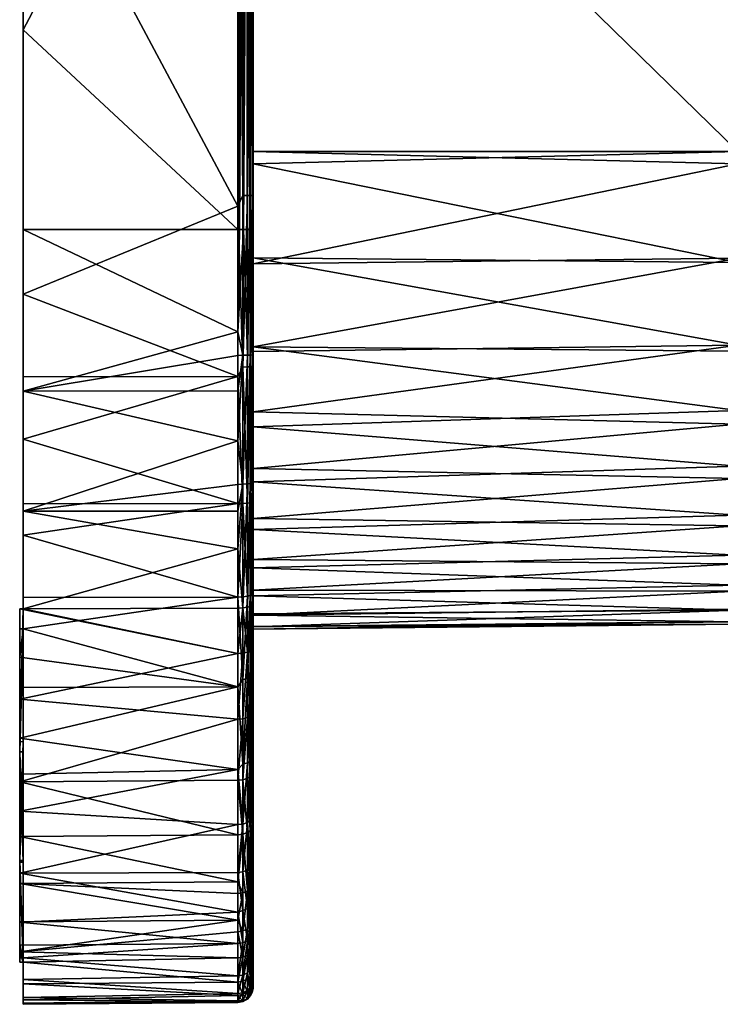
# Model space of a CAD drawing. Extents: x 61 to 261, y -145 to 35.
# Tile 4 of 129: x 61 to 84, y -35 to -3. Entities that reach past the tile are written whole.
import ezdxf

# ---------------------------------------------------------------- set-up
doc = ezdxf.new("R2010")
doc.units = 0
doc.layers.add('DEFAULT', color=7, linetype='CONTINUOUS')

msp = doc.modelspace()

# ---------------------------------------------------------------- meshes
at = {"layer": 'DEFAULT'}
mesh = msp.add_polyface(dxfattribs=at)
corners = [(61.116, -7.71, -23.358), (61.116, -23.358, -7.71), (61.116, 23.358, -7.71), (61.116, 8.013, -23.358), (61.116, 23.267, -11.37), (61.116, 11.206, -23.277), (61.116, 7.71, -23.358), (61.116, -7.714, 23.358), (61.116, 7.714, 23.358), (61.116, 11.373, 23.267), (61.116, 23.358, 8.018), (61.116, 3.614, -35.498), (61.116, 10.254, -35.486), (61.116, 15.188, -35.382), (61.116, 14.27, -22.857), (61.116, -3.749, 35.498), (61.116, 11.9, 35.479), (61.116, 14.098, 22.895), (61.116, 15.05, 35.391), (61.116, 16.535, 35.29), (61.116, 3.614, -35.498), (61.116, 10.254, -35.486), (68.114, 10.253, -35.425), (68.114, -9.495, -35.427), (68.114, 13.587, -35.386), (61.116, 15.188, -35.382), (68.114, 9.495, 35.427), (61.116, 11.9, 35.479), (61.116, -3.749, 35.498), (68.114, 15.046, 35.33), (61.116, 15.05, 35.391), (68.114, 15.184, -35.321), (68.114, 14.355, -35.36), (68.274, 10.253, -35.396), (68.274, -9.148, -35.399), (68.419, 10.253, -35.317), (68.506, 10.253, -35.229), (68.419, -9.148, -35.32), (68.274, 14.353, -35.332), (68.419, 14.35, -35.254), (68.419, 18.542, -34.894), (68.506, 18.529, -34.807), (68.506, 14.347, -35.166), (68.274, 14.734, 35.316), (68.114, -10.253, 35.425), (68.274, 9.148, 35.399), (68.419, 9.148, 35.32), (68.506, 9.147, 35.232), (68.419, 14.731, 35.238), (68.505, -10.253, 35.23), (68.506, 14.727, 35.15)]
mesh.append_faces([[corners[k] for k in face] for face in [(0, 1, 2, 2), (3, 4, 5, 5), (6, 0, 2, 2), (1, 7, 2, 2), (8, 2, 7, 7), (9, 10, 8, 8), (11, 6, 12, 12), (12, 6, 3, 3), (3, 5, 12, 12), (12, 5, 13, 13), (13, 5, 14, 14), (7, 15, 8, 8), (9, 8, 16, 16), (17, 9, 18, 18), (17, 18, 19, 19), (18, 9, 16, 16), (8, 15, 16, 16), (20, 21, 22, 22), (23, 20, 22, 22), (22, 21, 24, 24), (24, 21, 25, 25), (26, 27, 28, 28), (27, 26, 29, 29), (27, 29, 30, 30), (31, 32, 25, 25), (32, 24, 25, 25), (33, 34, 22, 22), (34, 33, 35, 35), (36, 37, 35, 35), (38, 32, 31, 31), (38, 33, 24, 24), (24, 33, 22, 22), (32, 38, 24, 24), (36, 35, 39, 39), (40, 39, 38, 38), (33, 39, 35, 35), (39, 33, 38, 38), (41, 42, 39, 39), (43, 29, 26, 26), (44, 45, 26, 26), (46, 43, 45, 45), (45, 43, 26, 26), (47, 48, 46, 46), (48, 43, 46, 46), (49, 47, 46, 46), (47, 50, 48, 48)]])
mesh = msp.add_polyface(dxfattribs=at)
corners = [(68.506, -9.147, -35.232), (68.506, 10.253, -35.229), (68.574, 10.253, -35.108), (68.574, -9.147, -35.11), (68.607, 10.252, -34.974), (68.607, -9.147, -34.976), (68.61, 10.252, -34.925), (68.419, 14.35, -35.254), (68.506, 14.347, -35.166), (68.574, 14.342, -35.044), (68.607, 14.337, -34.91), (68.61, 14.335, -34.861), (68.506, 14.727, 35.15), (68.506, 9.147, 35.232), (68.574, 9.147, 35.11), (68.574, 14.721, 35.028), (68.607, 9.147, 34.976), (68.607, 14.715, 34.894), (68.61, 9.233, 34.927), (68.61, 14.713, 34.846), (68.61, -10.252, 34.925), (68.61, 7.71, -23.28), (68.61, 11.365, -23.188), (68.61, 14.075, -22.819), (68.61, 7.714, 23.28), (68.61, 8.118, 23.279), (68.61, 11.185, 23.202), (68.61, -7.714, 23.28), (68.61, 14.229, 22.786), (84.405, 11.189, -23.034), (68.61, 11.365, -23.188), (68.61, 14.075, -22.819), (68.61, 7.71, -23.28), (84.405, 8.115, -23.114), (84.405, 14.212, -22.62), (84.405, 7.71, -23.114), (84.405, -7.71, -23.114), (84.405, -7.714, 23.114), (84.405, 7.714, 23.114), (68.61, 7.714, 23.28), (68.61, 8.118, 23.279), (68.61, 14.229, 22.786), (68.61, 11.185, 23.202), (84.405, 14.022, 22.662), (68.61, 16.196, 22.196), (84.405, 11.337, 23.025), (84.482, 7.71, -23.107), (84.482, 11.079, -23.035), (84.482, 14.076, -22.643), (84.454, -7.714, 23.111), (84.565, 7.714, 23.085), (84.565, 14.074, 22.621), (84.405, 16.599, 21.851)]
mesh.append_faces([[corners[k] for k in face] for face in [(0, 1, 2, 2), (3, 2, 4, 4), (5, 4, 6, 6), (1, 7, 8, 8), (2, 9, 10, 10), (9, 2, 8, 8), (8, 2, 1, 1), (11, 4, 10, 10), (10, 4, 2, 2), (6, 4, 11, 11), (12, 13, 14, 14), (15, 14, 16, 16), (15, 12, 14, 14), (17, 16, 18, 18), (16, 17, 15, 15), (19, 17, 18, 18), (16, 20, 18, 18), (21, 6, 22, 22), (22, 6, 11, 11), (11, 23, 22, 22), (24, 25, 18, 18), (18, 25, 26, 26), (24, 18, 27, 27), (19, 26, 28, 28), (26, 19, 18, 18), (29, 30, 31, 31), (32, 30, 33, 33), (29, 31, 34, 34), (33, 35, 32, 32), (29, 33, 30, 30), (35, 36, 32, 32), (37, 38, 39, 39), (40, 39, 38, 38), (41, 42, 43, 43), (43, 44, 41, 41), (40, 45, 42, 42), (45, 43, 42, 42), (38, 45, 40, 40), (46, 35, 33, 33), (33, 29, 47, 47), (47, 29, 48, 48), (33, 47, 46, 46), (29, 34, 48, 48), (49, 50, 38, 38), (51, 43, 45, 45), (51, 52, 43, 43)]])
mesh = msp.add_polyface(dxfattribs=at)
corners = [(61.116, -23.358, -8.014), (61.116, -23.358, -7.71), (61.116, -7.71, -23.358), (61.116, -7.714, 23.358), (61.116, -23.358, 7.714), (61.116, -8.016, 23.358), (61.116, -23.267, 11.373), (61.116, -11.208, 23.278), (61.116, -11.37, -23.267), (61.116, -12.359, -35.473), (61.116, -15.05, -35.391), (61.116, -14.096, -22.895), (61.116, 7.71, -23.358), (61.116, 3.614, -35.498), (61.116, -14.272, 22.857), (61.116, -15.516, 35.363), (61.116, -10.254, 35.486), (61.116, -3.749, 35.498), (61.116, -15.516, 35.363), (68.114, -13.587, 35.386), (61.116, -10.254, 35.486), (68.114, -10.253, 35.425), (68.114, -15.046, -35.33), (61.116, -15.05, -35.391), (61.116, -12.359, -35.473), (68.114, -9.495, -35.427), (61.116, 3.614, -35.498), (68.114, -15.511, 35.302), (68.114, -14.355, 35.36), (61.116, -3.749, 35.498), (68.114, 9.495, 35.427), (68.274, -14.353, 35.332), (68.297, -10.253, 35.388), (68.163, -10.253, 35.422), (68.114, -17.143, 35.172), (68.418, -10.253, 35.318), (68.419, -14.35, 35.254), (68.505, -10.253, 35.23), (68.506, -14.347, 35.166), (68.419, -18.542, 34.894), (68.274, -14.734, -35.316), (68.114, 10.253, -35.425), (68.274, -9.148, -35.399), (68.419, -9.148, -35.32), (68.506, -9.147, -35.232), (68.419, -14.731, -35.238), (68.419, 10.253, -35.317), (68.506, -14.727, -35.15), (68.506, 10.253, -35.229), (68.274, 9.148, 35.399), (68.419, 9.148, 35.32)]
mesh.append_faces([[corners[k] for k in face] for face in [(0, 1, 2, 2), (3, 4, 5, 5), (6, 7, 5, 5), (8, 9, 10, 10), (11, 8, 10, 10), (9, 8, 2, 2), (12, 13, 2, 2), (13, 9, 2, 2), (14, 15, 7, 7), (5, 7, 16, 16), (3, 16, 17, 17), (16, 3, 5, 5), (15, 16, 7, 7), (18, 19, 20, 20), (21, 20, 19, 19), (22, 23, 24, 24), (25, 24, 26, 26), (24, 25, 22, 22), (27, 28, 18, 18), (28, 19, 18, 18), (21, 29, 20, 20), (30, 29, 21, 21), (28, 27, 31, 31), (32, 33, 19, 19), (19, 33, 21, 21), (31, 19, 28, 28), (32, 19, 31, 31), (27, 34, 31, 31), (35, 32, 36, 36), (32, 31, 36, 36), (37, 36, 38, 38), (36, 37, 35, 35), (39, 38, 36, 36), (40, 22, 25, 25), (25, 41, 42, 42), (40, 42, 43, 43), (42, 40, 25, 25), (44, 45, 43, 43), (46, 43, 42, 42), (45, 40, 43, 43), (44, 47, 45, 45), (48, 44, 43, 43), (33, 49, 21, 21), (32, 49, 33, 33), (50, 49, 32, 32), (35, 37, 50, 50), (32, 35, 50, 50)]])
mesh = msp.add_polyface(dxfattribs=at)
corners = [(68.505, -10.253, 35.23), (68.506, -14.347, 35.166), (68.574, -14.342, 35.044), (68.583, -10.253, 35.085), (68.607, -14.337, 34.91), (68.607, -10.252, 34.974), (68.61, -10.252, 34.925), (68.61, -14.335, 34.861), (68.506, -14.727, -35.15), (68.506, -9.147, -35.232), (68.574, -9.147, -35.11), (68.574, 10.253, -35.108), (68.574, -14.721, -35.028), (68.607, -9.147, -34.976), (68.607, -14.715, -34.894), (68.61, -9.233, -34.927), (68.607, 10.252, -34.974), (68.61, -14.713, -34.846), (68.61, 10.252, -34.925), (68.574, 9.147, 35.11), (68.506, 9.147, 35.232), (68.607, 9.147, 34.976), (68.61, -7.71, -23.28), (68.61, -8.114, -23.279), (68.61, 7.71, -23.28), (68.61, -11.182, -23.202), (68.61, -11.367, 23.188), (68.61, -7.714, 23.28), (68.61, 9.233, 34.927), (68.61, -14.077, 22.819), (68.61, -7.71, -23.28), (68.61, 7.71, -23.28), (84.405, -7.71, -23.114), (84.405, -11.334, -23.025), (68.61, -11.182, -23.202), (68.61, -8.114, -23.279), (68.61, -14.227, -22.786), (84.405, -14.019, -22.662), (84.405, -11.192, 23.034), (68.61, -11.367, 23.188), (68.61, -14.077, 22.819), (68.61, -7.714, 23.28), (84.405, -8.119, 23.114), (84.405, -7.714, 23.114), (68.61, 7.714, 23.28), (84.454, -7.71, -23.111), (84.405, 7.71, -23.114), (84.454, -11.239, -23.028), (84.454, -14.077, -22.646), (84.454, -7.714, 23.111), (84.454, -11.082, 23.039), (84.405, -14.214, 22.62), (84.454, -14.079, 22.647), (84.405, 7.714, 23.114)]
mesh.append_faces([[corners[k] for k in face] for face in [(0, 1, 2, 2), (2, 3, 0, 0), (3, 4, 5, 5), (4, 3, 2, 2), (5, 4, 6, 6), (6, 4, 7, 7), (8, 9, 10, 10), (11, 10, 9, 9), (12, 8, 10, 10), (12, 10, 13, 13), (14, 13, 15, 15), (13, 14, 12, 12), (16, 13, 10, 10), (15, 17, 14, 14), (13, 18, 15, 15), (19, 20, 0, 0), (0, 3, 19, 19), (21, 19, 3, 3), (5, 21, 3, 3), (21, 5, 6, 6), (15, 22, 23, 23), (22, 15, 24, 24), (23, 25, 15, 15), (15, 25, 17, 17), (26, 27, 6, 6), (6, 7, 26, 26), (27, 28, 6, 6), (7, 29, 26, 26), (18, 24, 15, 15), (30, 31, 32, 32), (33, 34, 35, 35), (36, 34, 37, 37), (32, 35, 30, 30), (32, 33, 35, 35), (34, 33, 37, 37), (38, 39, 40, 40), (41, 39, 42, 42), (42, 43, 41, 41), (38, 42, 39, 39), (44, 41, 43, 43), (45, 32, 46, 46), (32, 47, 33, 33), (48, 37, 33, 33), (49, 43, 42, 42), (50, 42, 38, 38), (51, 52, 38, 38), (43, 49, 53, 53)]])
mesh = msp.add_polyface(dxfattribs=at)
corners = [(61.116, -21.343, -18.09), (61.116, -16.715, -22.064), (61.116, -18.518, -21.064), (61.116, -14.096, -22.895), (61.116, -22.26, -16.244), (61.116, -23.278, -11.205), (61.116, -11.37, -23.267), (61.116, -7.71, -23.358), (61.116, -23.358, -8.014), (61.116, -22.857, -14.27), (61.116, -23.267, 11.373), (61.116, -8.016, 23.358), (61.116, -23.358, 7.714), (61.116, -22.895, 14.098), (61.116, -22.065, 16.716), (61.116, -16.245, 22.261), (61.116, -18.092, 21.343), (61.116, -21.065, 18.519), (61.116, -19.726, 20.086), (61.116, -14.272, 22.857), (61.116, -11.208, 23.278), (61.116, -7.714, 23.358), (61.116, -23.358, -7.71), (61.116, -19.196, -34.964), (61.116, -20.213, -34.777), (61.116, -22.249, -34.274), (61.116, -15.05, -35.391), (61.116, -17.088, -35.239), (61.116, -23.264, -33.948), (61.116, -22.613, 34.163), (61.116, -19.436, 34.923), (61.116, -15.516, 35.363), (68.114, -17.143, 35.172), (61.116, -15.516, 35.363), (61.116, -19.436, 34.923), (68.114, -15.511, 35.302), (68.114, -19.426, 34.863), (68.114, -20.659, 34.62), (68.114, -19.186, -34.903), (61.116, -20.213, -34.777), (61.116, -19.196, -34.964), (61.116, -17.088, -35.239), (68.114, -15.046, -35.33), (61.116, -15.05, -35.391), (68.114, -18.557, 35), (68.274, -18.553, 34.972), (68.274, -14.353, 35.332), (68.419, -14.35, 35.254), (68.419, -18.542, 34.894), (68.274, -22.586, 34.078), (68.274, -19.182, -34.875), (68.506, -19.155, -34.711), (68.419, -22.201, -34.112), (68.419, -19.169, -34.797), (68.419, -14.731, -35.238), (68.274, -14.734, -35.316), (68.506, -14.727, -35.15)]
mesh.append_faces([[corners[k] for k in face] for face in [(0, 1, 2, 2), (3, 1, 4, 4), (5, 6, 3, 3), (7, 6, 8, 8), (5, 8, 6, 6), (4, 9, 3, 3), (9, 5, 3, 3), (10, 11, 12, 12), (13, 14, 15, 15), (16, 17, 18, 18), (15, 19, 13, 13), (19, 20, 13, 13), (15, 14, 16, 16), (21, 22, 12, 12), (23, 24, 1, 1), (24, 25, 1, 1), (3, 26, 27, 27), (1, 3, 23, 23), (3, 27, 23, 23), (1, 28, 2, 2), (29, 15, 16, 16), (15, 30, 19, 19), (15, 29, 30, 30), (30, 31, 19, 19), (32, 33, 34, 34), (33, 32, 35, 35), (36, 34, 37, 37), (38, 39, 40, 40), (40, 41, 38, 38), (42, 38, 41, 41), (43, 42, 41, 41), (36, 44, 34, 34), (44, 32, 34, 34), (45, 44, 36, 36), (45, 36, 37, 37), (44, 45, 32, 32), (32, 45, 46, 46), (47, 46, 45, 45), (47, 45, 48, 48), (49, 48, 45, 45), (50, 38, 42, 42), (51, 52, 53, 53), (54, 53, 55, 55), (56, 53, 54, 54), (55, 53, 50, 50), (50, 42, 55, 55)]])
mesh = msp.add_polyface(dxfattribs=at)
corners = [(61.116, -18.518, -21.064), (61.116, -20.086, -19.725), (61.116, -21.343, -18.09), (61.116, -16.715, -22.064), (61.116, -22.26, -16.244), (61.116, -22.895, 14.098), (61.116, -11.208, 23.278), (61.116, -23.267, 11.373), (61.116, -18.092, 21.343), (61.116, -22.065, 16.716), (61.116, -21.065, 18.519), (61.116, -27.271, -30.81), (61.116, -23.264, -33.948), (61.116, -22.249, -34.274), (61.116, -30.872, -27.186), (61.116, -33.984, -23.159), (61.116, -23.358, 7.714), (61.116, -35.488, 9.139), (61.116, -34.129, 22.721), (61.116, -26.942, 30.876), (61.116, -19.726, 20.086), (61.116, -30.815, 27.028), (61.116, -22.613, 34.163), (61.116, -23.358, -7.71), (61.116, -35.499, -0.127), (68.114, -24.064, 33.585), (61.116, -22.613, 34.163), (61, -22.61, 34.165), (61, -25.553, 32.987), (61.116, -19.436, 34.923), (68.114, -20.659, 34.62), (68.114, -22.595, 34.105), (68.114, -26.21, 32.57), (61, -25.178, -33.169), (68.114, -25.151, -33.113), (61, -26.829, -32.282), (61, -24.184, -33.604), (61, -23.261, -33.95), (61.116, -23.264, -33.948), (61.116, -22.249, -34.274), (61.116, -20.213, -34.777), (68.114, -22.231, -34.215), (68.114, -19.186, -34.903), (61, -23.261, -33.95), (61, -27.27, -30.811), (61.116, -23.264, -33.948), (61.116, -27.271, -30.81), (61, -26.941, 30.877), (61, -22.61, 34.165), (61.116, -22.613, 34.163), (61.116, -26.942, 30.876), (61, -26.941, 30.877), (61, -25.553, 32.987), (61, -22.61, 34.165), (61, -26.829, -32.282), (61, -27.27, -30.811), (61, -25.178, -33.169), (61, -24.184, -33.604), (61, -23.261, -33.95), (68.274, -22.586, 34.078), (68.274, -24.053, 33.558), (68.274, -26.196, 32.545), (68.274, -18.553, 34.972), (68.114, -20.659, 34.62), (68.274, -24.915, -33.191), (68.274, -19.182, -34.875)]
mesh.append_faces([[corners[k] for k in face] for face in [(0, 1, 2, 2), (3, 2, 4, 4), (5, 6, 7, 7), (8, 9, 10, 10), (11, 0, 12, 12), (12, 3, 13, 13), (14, 1, 11, 11), (0, 11, 1, 1), (2, 15, 4, 4), (14, 2, 1, 1), (16, 17, 7, 7), (18, 10, 9, 9), (19, 8, 20, 20), (20, 10, 21, 21), (20, 21, 19, 19), (8, 19, 22, 22), (23, 24, 16, 16), (25, 26, 27, 27), (28, 25, 27, 27), (29, 26, 30, 30), (31, 30, 26, 26), (32, 25, 28, 28), (25, 31, 26, 26), (33, 34, 35, 35), (34, 33, 36, 36), (37, 38, 36, 36), (38, 34, 36, 36), (39, 40, 41, 41), (41, 38, 39, 39), (40, 42, 41, 41), (41, 34, 38, 38), (43, 44, 45, 45), (46, 45, 44, 44), (47, 48, 49, 49), (49, 50, 47, 47), (51, 52, 53, 53), (54, 55, 56, 56), (57, 56, 55, 55), (57, 55, 58, 58), (31, 25, 59, 59), (30, 31, 59, 59), (60, 25, 32, 32), (60, 59, 25, 25), (61, 60, 32, 32), (62, 63, 59, 59), (41, 64, 34, 34), (42, 65, 41, 41)]])
mesh = msp.add_polyface(dxfattribs=at)
corners = [(68.419, -18.542, 34.894), (68.506, -18.529, 34.807), (68.506, -14.347, 35.166), (68.574, -18.512, 34.687), (68.574, -14.342, 35.044), (68.607, -14.337, 34.91), (68.607, -18.493, 34.554), (68.506, -22.536, 33.918), (68.61, -14.335, 34.861), (68.607, -18.493, 34.554), (68.574, -22.5, 33.802), (68.61, -18.486, 34.506), (68.61, -21.213, 33.975), (68.574, -19.135, -34.591), (68.574, -14.721, -35.028), (68.607, -14.715, -34.894), (68.506, -14.727, -35.15), (68.506, -19.155, -34.711), (68.419, -19.169, -34.797), (68.574, -22.142, -33.911), (68.607, -19.113, -34.458), (68.61, -21.82, -33.813), (68.61, -18.804, -34.458), (68.61, -14.713, -34.846), (68.61, -16.194, -22.195), (68.61, -14.227, -22.786), (68.61, -11.182, -23.202), (68.61, -18.037, -21.283), (68.61, -16.681, 21.995), (68.61, -14.077, 22.819), (68.61, -18.472, 21), (68.61, -16.681, 21.995), (68.61, -22.445, 33.628), (68.61, -21.213, 33.975), (84.405, -14.019, -22.662), (68.61, -16.194, -22.195), (68.61, -14.227, -22.786), (84.405, -16.598, -21.85), (68.61, -18.037, -21.283), (84.405, -19.91, -19.556), (68.61, -21.005, -18.464), (68.61, -19.67, -20.03), (84.405, -18.37, -20.869), (84.405, -17.961, 21.137), (68.61, -16.681, 21.995), (68.61, -18.472, 21), (68.61, -20.03, 19.672), (84.405, -19.558, 19.91), (84.405, -16.154, 22.035), (68.61, -14.077, 22.819), (84.405, -14.214, 22.62), (84.405, -11.192, 23.034), (84.454, -18.368, -20.866), (84.454, -14.077, -22.646)]
mesh.append_faces([[corners[k] for k in face] for face in [(0, 1, 2, 2), (2, 1, 3, 3), (2, 3, 4, 4), (4, 3, 5, 5), (5, 3, 6, 6), (1, 7, 3, 3), (8, 5, 9, 9), (3, 10, 6, 6), (9, 11, 8, 8), (11, 9, 12, 12), (13, 14, 15, 15), (14, 13, 16, 16), (16, 13, 17, 17), (17, 18, 16, 16), (19, 13, 20, 20), (21, 20, 22, 22), (23, 22, 15, 15), (15, 22, 20, 20), (20, 13, 15, 15), (22, 24, 21, 21), (23, 25, 22, 22), (26, 25, 23, 23), (25, 24, 22, 22), (24, 27, 21, 21), (28, 29, 11, 11), (30, 31, 32, 32), (31, 11, 33, 33), (33, 32, 31, 31), (8, 11, 29, 29), (34, 35, 36, 36), (37, 38, 35, 35), (39, 40, 41, 41), (38, 42, 41, 41), (34, 37, 35, 35), (42, 38, 37, 37), (39, 41, 42, 42), (43, 44, 45, 45), (46, 47, 45, 45), (44, 48, 49, 49), (43, 45, 47, 47), (50, 51, 49, 49), (48, 44, 43, 43), (50, 49, 48, 48), (52, 42, 37, 37), (53, 37, 34, 34), (52, 39, 42, 42)]])
mesh = msp.add_polyface(dxfattribs=at)
corners = [(68.607, -29.657, 29.389), (68.61, -29.955, 29.002), (68.61, -28.144, 30.686), (68.61, -33.515, 22.796), (68.607, -33.561, 22.812), (68.61, -33.818, 21.804), (68.607, -32.725, 24.916), (68.61, -32.681, 24.895), (68.607, -31.516, 27.08), (68.61, -31.475, 27.053), (68.61, -34.492, 18.581), (68.607, -34.746, 16.875), (68.61, -34.695, 16.87), (68.607, -34.335, 19.805), (68.61, -34.287, 19.796), (68.61, -34.867, 14.209), (68.607, -34.972, 11.129), (68.61, -34.923, 11.129), (68.607, -34.983, 5.27), (68.61, -34.914, -12.126), (68.61, -34.934, 5.431), (68.607, -34.7, -17.326), (68.61, -34.651, -17.32), (68.607, -33.1, -24.059), (68.61, -33.05, -24.053), (68.61, -34.088, -20.743), (68.607, -32.081, -26.159), (68.61, -32.039, -26.135), (68.61, -27.402, -31.238), (68.607, -24.74, -32.807), (68.61, -24.719, -32.762), (68.607, -27.43, -31.278), (68.61, -29.196, -29.775), (68.61, -22.002, -16.664), (68.61, -19.67, -20.03), (68.61, -30.752, -28.06), (68.61, -21.005, -18.464), (68.61, -23.28, -7.71), (68.61, -22.824, -14.054), (68.61, -23.19, -11.346), (68.61, -23.28, 7.714), (68.61, -23.279, 8.12), (68.61, -18.037, -21.283), (68.61, -21.82, -33.813), (68.61, -22.781, 14.251), (68.61, -23.2, 11.203), (68.61, -22.189, 16.214), (68.61, -21.278, 18.048), (68.61, -20.03, 19.672)]
mesh.append_faces([[corners[k] for k in face] for face in [(0, 1, 2, 2), (3, 4, 5, 5), (6, 3, 7, 7), (8, 9, 1, 1), (9, 6, 7, 7), (10, 11, 12, 12), (13, 10, 14, 14), (11, 15, 12, 12), (15, 16, 17, 17), (13, 14, 5, 5), (18, 19, 20, 20), (21, 22, 19, 19), (23, 24, 25, 25), (24, 26, 27, 27), (16, 20, 17, 17), (28, 29, 30, 30), (31, 28, 32, 32), (22, 25, 33, 33), (25, 24, 33, 33), (32, 34, 35, 35), (35, 36, 27, 27), (27, 36, 24, 24), (34, 32, 28, 28), (37, 20, 19, 19), (38, 39, 19, 19), (39, 37, 19, 19), (40, 41, 20, 20), (37, 40, 20, 20), (38, 19, 22, 22), (20, 41, 17, 17), (28, 30, 42, 42), (38, 22, 33, 33), (33, 24, 36, 36), (34, 28, 42, 42), (35, 34, 36, 36), (42, 30, 43, 43), (12, 15, 44, 44), (45, 15, 17, 17), (14, 10, 46, 46), (12, 44, 10, 10), (46, 5, 14, 14), (5, 47, 3, 3), (17, 41, 45, 45), (7, 47, 9, 9), (47, 7, 3, 3), (1, 9, 48, 48)]])
mesh = msp.add_polyface(dxfattribs=at)
corners = [(68.274, -22.586, 34.078), (68.274, -24.053, 33.558), (68.419, -24.024, 33.485), (68.274, -26.196, 32.545), (68.506, -18.529, 34.807), (68.419, -18.542, 34.894), (68.419, -22.563, 34.002), (68.506, -22.536, 33.918), (68.419, -26.158, 32.476), (68.506, -26.115, 32.4), (68.574, -18.512, 34.687), (68.574, -22.5, 33.802), (68.607, -22.46, 33.675), (68.607, -18.493, 34.554), (68.574, -26.056, 32.293), (68.607, -25.991, 32.176), (68.607, -18.493, 34.554), (68.607, -22.46, 33.675), (68.61, -21.213, 33.975), (68.607, -22.46, 33.675), (68.61, -22.445, 33.628), (68.61, -21.213, 33.975), (68.607, -27.927, 30.916), (68.61, -23.861, 33.127), (68.61, -26.091, 32.063), (68.607, -25.991, 32.176), (68.61, -23.861, 33.127), (68.607, -22.46, 33.675), (68.114, -25.151, -33.113), (68.274, -24.915, -33.191), (68.274, -27.672, -31.624), (68.114, -22.231, -34.215), (68.274, -22.223, -34.188), (68.274, -19.182, -34.875), (68.419, -22.201, -34.112), (68.419, -24.882, -33.119), (68.506, -24.846, -33.039), (68.419, -27.627, -31.56), (68.506, -22.176, -34.028), (68.419, -19.169, -34.797), (68.574, -22.142, -33.911), (68.506, -19.155, -34.711), (68.574, -27.507, -31.388), (68.574, -24.795, -32.929), (68.607, -24.74, -32.807), (68.607, -22.104, -33.783), (68.574, -19.135, -34.591), (68.61, -24.719, -32.762), (68.61, -21.82, -33.813), (68.607, -19.113, -34.458), (68.506, -27.576, -31.488)]
mesh.append_faces([[corners[k] for k in face] for face in [(0, 1, 2, 2), (1, 3, 2, 2), (4, 5, 6, 6), (4, 6, 7, 7), (2, 6, 0, 0), (5, 0, 6, 6), (2, 7, 6, 6), (3, 8, 2, 2), (9, 2, 8, 8), (10, 7, 11, 11), (11, 12, 13, 13), (14, 11, 9, 9), (14, 15, 12, 12), (9, 11, 7, 7), (7, 2, 9, 9), (16, 17, 18, 18), (19, 20, 21, 21), (22, 15, 14, 14), (19, 23, 20, 20), (24, 23, 15, 15), (11, 14, 12, 12), (25, 26, 27, 27), (28, 29, 30, 30), (29, 31, 32, 32), (31, 33, 32, 32), (29, 32, 34, 34), (30, 29, 35, 35), (34, 32, 33, 33), (36, 37, 35, 35), (35, 29, 34, 34), (34, 38, 35, 35), (33, 39, 34, 34), (36, 38, 40, 40), (38, 36, 35, 35), (41, 38, 34, 34), (38, 41, 40, 40), (42, 43, 44, 44), (43, 42, 36, 36), (40, 43, 36, 36), (43, 40, 45, 45), (41, 46, 40, 40), (45, 44, 43, 43), (44, 45, 47, 47), (48, 47, 45, 45), (49, 48, 45, 45), (45, 40, 49, 49), (50, 37, 36, 36)]])
mesh = msp.add_polyface(dxfattribs=at)
corners = [(68.61, -29.955, 29.002), (68.61, -20.03, 19.672), (68.61, -28.144, 30.686), (68.61, -26.091, 32.063), (68.61, -18.472, 21), (68.61, -23.861, 33.127), (68.61, -22.781, 14.251), (68.61, -34.867, 14.209), (68.61, -23.2, 11.203), (68.61, -31.475, 27.053), (68.61, -21.278, 18.048), (68.61, -33.818, 21.804), (68.61, -22.189, 16.214), (68.61, -22.445, 33.628), (68.61, -34.492, 18.581), (84.405, -23.114, -8.113), (68.61, -23.28, -7.71), (68.61, -23.19, -11.346), (84.405, -23.036, -11.171), (68.61, -22.824, -14.054), (68.61, -22.002, -16.664), (68.61, -21.005, -18.464), (84.405, -21.143, -17.95), (84.405, -22.041, -16.135), (84.405, -19.91, -19.556), (84.405, -22.625, -14.191), (84.405, -23.114, -7.71), (68.61, -23.28, 7.714), (84.405, -23.114, 7.714), (68.61, -21.278, 18.048), (84.405, -20.864, 18.378), (68.61, -20.03, 19.672), (68.61, -22.189, 16.214), (84.405, -21.844, 16.615), (68.61, -23.279, 8.12), (68.61, -22.781, 14.251), (68.61, -23.2, 11.203), (84.405, -22.657, 14.043), (84.405, -23.024, 11.356), (84.405, -19.558, 19.91), (84.454, -23.111, -7.71), (84.454, -23.039, -11.079), (84.454, -22.646, -14.077), (84.454, -22.038, -16.134), (84.454, -21.14, -17.949), (84.454, -19.908, -19.554), (84.454, -23.111, 7.714), (84.454, -20.861, 18.376), (84.454, -22.646, 14.079), (84.454, -23.028, 11.243)]
mesh.append_faces([[corners[k] for k in face] for face in [(0, 1, 2, 2), (3, 2, 4, 4), (4, 5, 3, 3), (6, 7, 8, 8), (1, 9, 10, 10), (10, 11, 12, 12), (4, 13, 5, 5), (4, 2, 1, 1), (12, 14, 6, 6), (15, 16, 17, 17), (18, 17, 19, 19), (20, 21, 22, 22), (23, 19, 20, 20), (24, 22, 21, 21), (19, 25, 18, 18), (19, 23, 25, 25), (15, 26, 16, 16), (17, 18, 15, 15), (20, 22, 23, 23), (27, 16, 26, 26), (26, 28, 27, 27), (29, 30, 31, 31), (29, 32, 33, 33), (34, 27, 28, 28), (35, 36, 37, 37), (35, 37, 32, 32), (34, 38, 36, 36), (38, 37, 36, 36), (37, 33, 32, 32), (30, 29, 33, 33), (39, 31, 30, 30), (38, 34, 28, 28), (40, 26, 15, 15), (15, 18, 41, 41), (15, 41, 40, 40), (18, 25, 42, 42), (25, 23, 43, 43), (22, 44, 23, 23), (44, 22, 24, 24), (45, 44, 24, 24), (28, 40, 46, 46), (26, 40, 28, 28), (47, 39, 30, 30), (33, 47, 30, 30), (48, 37, 38, 38), (38, 28, 49, 49), (48, 33, 37, 37)]])
mesh = msp.add_polyface(dxfattribs=at)
corners = [(61.116, -30.872, -27.186), (61.116, -33.984, -23.159), (61.116, -21.343, -18.09), (61.116, -23.358, -8.014), (61.116, -23.278, -11.205), (61.116, -35.467, -12.752), (61.116, -23.358, -7.71), (61.116, -35.467, -12.752), (61.116, -35.499, -0.127), (61.116, -22.857, -14.27), (61.116, -22.26, -16.244), (61.116, -35.276, -16.702), (61.116, -35.488, 9.139), (61.116, -23.358, 7.714), (61.116, -22.895, 14.098), (61.116, -23.267, 11.373), (61.116, -35.358, 15.625), (61.116, -22.065, 16.716), (61.116, -34.835, 19.92), (61.116, -30.815, 27.028), (61.116, -21.065, 18.519), (61.116, -34.129, 22.721), (68.114, -26.21, 32.57), (61, -25.553, 32.987), (61, -28.249, 31.316), (61, -31.564, 27.914), (68.114, -31.507, 27.886), (61, -30.033, 29.738), (68.114, -29.98, 29.704), (68.114, -28.2, 31.275), (61, -29.209, -30.526), (68.114, -29.645, -30.037), (61, -31.228, -28.364), (68.114, -27.845, -31.537), (61, -28.001, -31.501), (61, -26.829, -32.282), (68.114, -31.205, -28.291), (68.114, -25.151, -33.113), (61, -30.873, -27.185), (61.116, -30.872, -27.186), (61, -27.27, -30.811), (61.116, -27.271, -30.81), (61, -27.27, -30.811), (61, -26.941, 30.877), (61.116, -26.942, 30.876), (61, -30.815, 27.027), (61.116, -30.815, 27.028), (61, -30.815, 27.027), (61, -30.815, 27.027), (61, -31.564, 27.914), (61, -30.033, 29.738), (61, -28.249, 31.316), (61, -26.941, 30.877), (61, -25.553, 32.987), (61, -26.829, -32.282), (61, -28.001, -31.501), (61, -27.27, -30.811), (61, -29.209, -30.526), (61, -31.228, -28.364), (61, -30.873, -27.185), (68.274, -26.196, 32.545), (68.274, -29.959, 29.684), (68.274, -28.182, 31.252), (68.419, -29.903, 29.629), (68.419, -26.158, 32.476), (68.274, -27.672, -31.624), (68.274, -29.625, -30.017), (68.274, -31.183, -28.274)]
mesh.append_faces([[corners[k] for k in face] for face in [(0, 1, 2, 2), (3, 4, 5, 5), (6, 3, 7, 7), (7, 8, 6, 6), (4, 9, 5, 5), (9, 10, 11, 11), (8, 12, 13, 13), (14, 15, 16, 16), (17, 14, 18, 18), (19, 20, 21, 21), (22, 23, 24, 24), (25, 26, 27, 27), (24, 27, 28, 28), (29, 24, 28, 28), (22, 24, 29, 29), (26, 28, 27, 27), (30, 31, 32, 32), (33, 30, 34, 34), (34, 35, 33, 33), (36, 32, 31, 31), (35, 37, 33, 33), (30, 33, 31, 31), (38, 39, 40, 40), (39, 41, 42, 42), (43, 44, 45, 45), (44, 46, 47, 47), (48, 49, 50, 50), (50, 51, 52, 52), (53, 52, 51, 51), (50, 52, 48, 48), (54, 55, 56, 56), (56, 55, 57, 57), (57, 58, 59, 59), (57, 59, 56, 56), (22, 29, 60, 60), (61, 29, 28, 28), (29, 61, 62, 62), (61, 28, 26, 26), (62, 61, 63, 63), (62, 64, 60, 60), (62, 60, 29, 29), (33, 37, 65, 65), (31, 33, 66, 66), (67, 36, 66, 66), (65, 66, 33, 33), (66, 36, 31, 31)]])
mesh = msp.add_polyface(dxfattribs=at)
corners = [(61.116, -35.276, -16.702), (61.116, -22.26, -16.244), (61.116, -34.692, -20.615), (61.116, -35.467, -12.752), (61.116, -22.857, -14.27), (61.116, -33.984, -23.159), (61.116, -35.358, 15.625), (61.116, -23.267, 11.373), (61.116, -35.488, 9.139), (61.116, -22.895, 14.098), (61.116, -34.835, 19.92), (61.116, -22.065, 16.716), (61.116, -34.129, 22.721), (61, -33.785, 23.717), (68.114, -32.755, 25.867), (61, -32.814, 25.889), (61, -34.131, 22.718), (61.116, -34.129, 22.721), (61.116, -34.835, 19.92), (68.114, -34.778, 19.89), (61.116, -35.358, 15.625), (61.116, -35.488, 9.139), (68.114, -35.423, 11.132), (68.114, -35.21, 16.755), (68.114, -33.989, 22.954), (61.116, -35.499, -0.127), (68.114, -35.438, -0.127), (61, -31.564, 27.914), (61.116, -35.467, -12.752), (68.114, -35.39, -13.472), (61, -32.823, -25.873), (68.114, -33.518, -24.23), (61, -33.575, -24.253), (61, -31.228, -28.364), (68.114, -32.498, -26.338), (61.116, -34.692, -20.615), (68.114, -35.144, -17.416), (61.116, -35.276, -16.702), (61, -33.987, -23.156), (61.116, -33.984, -23.159), (68.114, -34.569, -20.88), (68.114, -31.205, -28.291), (68.114, -35.434, 5.271), (68.114, -33.134, 25.107), (68.114, -31.892, 27.328), (68.114, -31.507, 27.886), (61, -30.873, -27.185), (61, -33.987, -23.156), (61.116, -33.984, -23.159), (61.116, -30.872, -27.186), (61, -34.131, 22.718), (61, -30.815, 27.027), (61.116, -34.129, 22.721), (61.116, -30.815, 27.028), (61, -34.131, 22.718), (61, -33.785, 23.717), (61, -30.815, 27.027), (61, -32.814, 25.889), (61, -31.564, 27.914), (61, -30.873, -27.185), (61, -32.823, -25.873), (61, -33.575, -24.253), (61, -33.987, -23.156), (61, -31.228, -28.364)]
mesh.append_faces([[corners[k] for k in face] for face in [(0, 1, 2, 2), (3, 4, 0, 0), (1, 5, 2, 2), (6, 7, 8, 8), (9, 6, 10, 10), (11, 10, 12, 12), (13, 14, 15, 15), (13, 16, 17, 17), (17, 18, 19, 19), (20, 21, 22, 22), (18, 20, 23, 23), (17, 24, 13, 13), (21, 25, 26, 26), (27, 15, 14, 14), (26, 25, 28, 28), (20, 22, 23, 23), (19, 24, 17, 17), (23, 19, 18, 18), (28, 29, 26, 26), (30, 31, 32, 32), (33, 34, 30, 30), (35, 36, 37, 37), (38, 32, 39, 39), (31, 39, 32, 32), (39, 40, 35, 35), (36, 35, 40, 40), (31, 30, 34, 34), (29, 37, 36, 36), (41, 34, 33, 33), (37, 29, 28, 28), (26, 42, 21, 21), (42, 22, 21, 21), (24, 43, 13, 13), (43, 14, 13, 13), (14, 44, 27, 27), (44, 45, 27, 27), (46, 47, 48, 48), (49, 46, 48, 48), (50, 51, 52, 52), (53, 52, 51, 51), (54, 55, 56, 56), (57, 58, 56, 56), (57, 56, 55, 55), (59, 60, 61, 61), (59, 61, 62, 62), (59, 63, 60, 60)]])
mesh = msp.add_polyface(dxfattribs=at)
corners = [(68.419, -26.158, 32.476), (68.274, -28.182, 31.252), (68.419, -28.135, 31.19), (68.506, -28.082, 31.12), (68.419, -29.903, 29.629), (68.274, -29.959, 29.684), (68.419, -31.803, 27.269), (68.506, -29.84, 29.568), (68.506, -26.115, 32.4), (68.574, -28.008, 31.023), (68.574, -29.753, 29.483), (68.607, -27.927, 30.916), (68.574, -26.056, 32.293), (68.506, -31.729, 27.221), (68.607, -29.657, 29.389), (68.607, -25.991, 32.176), (68.61, -26.091, 32.063), (68.61, -28.144, 30.686), (68.574, -31.628, 27.154), (68.607, -31.516, 27.08), (68.61, -29.955, 29.002), (68.274, -31.183, -28.274), (68.274, -29.625, -30.017), (68.419, -29.57, -29.96), (68.274, -27.672, -31.624), (68.419, -27.627, -31.56), (68.419, -31.12, -28.226), (68.506, -31.051, -28.172), (68.506, -27.576, -31.488), (68.506, -29.509, -29.897), (68.419, -24.882, -33.119), (68.574, -29.425, -29.81), (68.574, -30.955, -28.098), (68.574, -27.507, -31.388), (68.607, -29.332, -29.713), (68.607, -30.848, -28.016), (68.61, -30.752, -28.06), (68.61, -32.039, -26.135), (68.61, -29.196, -29.775), (68.607, -27.43, -31.278), (68.506, -24.846, -33.039), (68.607, -24.74, -32.807), (68.61, -27.402, -31.238)]
mesh.append_faces([[corners[k] for k in face] for face in [(0, 1, 2, 2), (3, 0, 2, 2), (2, 1, 4, 4), (5, 6, 4, 4), (7, 2, 4, 4), (8, 3, 9, 9), (3, 8, 0, 0), (7, 3, 2, 2), (3, 7, 10, 10), (11, 12, 9, 9), (10, 9, 3, 3), (12, 8, 9, 9), (7, 13, 10, 10), (14, 9, 10, 10), (15, 11, 16, 16), (14, 11, 9, 9), (11, 14, 17, 17), (17, 16, 11, 11), (10, 18, 14, 14), (19, 20, 14, 14), (19, 14, 18, 18), (18, 10, 13, 13), (7, 4, 13, 13), (21, 22, 23, 23), (22, 24, 25, 25), (21, 23, 26, 26), (22, 25, 23, 23), (26, 23, 27, 27), (25, 28, 23, 23), (23, 29, 27, 27), (24, 30, 25, 25), (28, 29, 23, 23), (31, 29, 28, 28), (31, 32, 29, 29), (31, 33, 34, 34), (32, 27, 29, 29), (34, 32, 31, 31), (34, 35, 32, 32), (35, 34, 36, 36), (36, 37, 35, 35), (38, 36, 34, 34), (38, 34, 39, 39), (33, 31, 28, 28), (40, 33, 28, 28), (39, 41, 42, 42), (41, 39, 33, 33), (33, 39, 34, 34)]])
mesh = msp.add_polyface(dxfattribs=at)
corners = [(68.114, -34.569, -20.88), (61.116, -33.984, -23.159), (68.114, -33.518, -24.23), (68.274, -31.868, 27.313), (68.274, -29.959, 29.684), (68.114, -31.507, 27.886), (68.114, -31.892, 27.328), (68.114, -33.134, 25.107), (68.274, -33.108, 25.095), (68.114, -32.755, 25.867), (68.274, -33.962, 22.945), (68.114, -33.989, 22.954), (68.114, -34.778, 19.89), (68.114, -35.21, 16.755), (68.274, -35.166, 16.915), (68.114, -35.423, 11.132), (68.274, -35.395, 11.132), (68.419, -31.803, 27.269), (68.419, -33.036, 25.061), (68.274, -34.75, 19.885), (68.419, -35.088, 16.907), (68.419, -35.316, 11.132), (68.419, -34.673, 19.87), (68.419, -33.887, 22.92), (68.274, -35.406, 5.271), (68.114, -35.434, 5.271), (68.114, -35.438, -0.127), (68.114, -35.39, -13.472), (68.274, -35.385, -12.133), (68.419, -35.306, -12.131), (68.274, -35.12, -17.371), (68.419, -35.042, -17.362), (68.114, -35.144, -17.416), (68.419, -35.327, 5.271), (68.274, -33.491, -24.219), (68.114, -32.498, -26.338), (68.274, -34.547, -20.849), (68.274, -32.448, -26.368), (68.114, -31.205, -28.291), (68.419, -33.418, -24.189), (68.419, -34.471, -20.831), (68.419, -32.38, -26.329), (68.274, -31.183, -28.274)]
mesh.append_faces([[corners[k] for k in face] for face in [(0, 1, 2, 2), (3, 4, 5, 5), (5, 6, 3, 3), (7, 8, 9, 9), (3, 9, 8, 8), (9, 3, 6, 6), (10, 11, 12, 12), (11, 10, 7, 7), (13, 14, 12, 12), (13, 15, 16, 16), (4, 3, 17, 17), (8, 17, 3, 3), (10, 8, 7, 7), (18, 8, 10, 10), (18, 17, 8, 8), (19, 14, 20, 20), (14, 19, 12, 12), (16, 14, 13, 13), (14, 16, 21, 21), (22, 23, 19, 19), (21, 20, 14, 14), (16, 24, 21, 21), (19, 23, 10, 10), (10, 12, 19, 19), (15, 25, 16, 16), (26, 27, 28, 28), (25, 26, 24, 24), (24, 28, 29, 29), (26, 28, 24, 24), (30, 28, 27, 27), (28, 30, 31, 31), (27, 32, 30, 30), (33, 21, 24, 24), (34, 2, 35, 35), (36, 0, 34, 34), (0, 36, 32, 32), (37, 35, 38, 38), (34, 0, 2, 2), (34, 35, 37, 37), (36, 34, 39, 39), (32, 36, 30, 30), (30, 36, 40, 40), (40, 31, 30, 30), (41, 37, 42, 42), (34, 37, 39, 39), (42, 37, 38, 38), (24, 16, 25, 25)]])
mesh = msp.add_polyface(dxfattribs=at)
corners = [(68.506, -31.729, 27.221), (68.419, -29.903, 29.629), (68.419, -31.803, 27.269), (68.274, -33.962, 22.945), (68.419, -33.887, 22.92), (68.419, -33.036, 25.061), (68.506, -33.804, 22.893), (68.506, -32.957, 25.024), (68.574, -32.847, 24.973), (68.574, -31.628, 27.154), (68.607, -31.516, 27.08), (68.607, -32.725, 24.916), (68.574, -33.688, 22.854), (68.607, -33.561, 22.812), (68.574, -34.467, 19.83), (68.506, -34.586, 19.853), (68.607, -34.335, 19.805), (68.61, -33.515, 22.796), (68.61, -31.475, 27.053), (68.607, -34.335, 19.805), (68.61, -33.818, 21.804), (68.607, -33.561, 22.812), (68.274, -34.547, -20.849), (68.419, -33.418, -24.189), (68.419, -34.471, -20.831), (68.274, -32.448, -26.368), (68.419, -32.38, -26.329), (68.506, -33.337, -24.156), (68.506, -34.385, -20.811), (68.574, -33.225, -24.11), (68.506, -32.303, -26.286), (68.419, -31.12, -28.226), (68.574, -32.198, -26.226), (68.506, -31.051, -28.172), (68.274, -31.183, -28.274), (68.574, -30.955, -28.098), (68.574, -34.266, -20.784), (68.607, -33.1, -24.059), (68.607, -30.848, -28.016), (68.607, -32.081, -26.159), (68.607, -34.136, -20.754), (68.61, -34.088, -20.743), (68.61, -34.651, -17.32), (68.61, -32.039, -26.135), (68.61, -33.05, -24.053)]
mesh.append_faces([[corners[k] for k in face] for face in [(0, 1, 2, 2), (3, 4, 5, 5), (6, 5, 4, 4), (7, 2, 5, 5), (0, 7, 8, 8), (7, 0, 2, 2), (6, 7, 5, 5), (7, 6, 8, 8), (9, 8, 10, 10), (8, 9, 0, 0), (11, 10, 8, 8), (6, 12, 8, 8), (13, 8, 12, 12), (14, 12, 15, 15), (14, 16, 13, 13), (15, 12, 6, 6), (6, 4, 15, 15), (11, 13, 17, 17), (13, 11, 8, 8), (14, 13, 12, 12), (18, 10, 11, 11), (19, 20, 21, 21), (22, 23, 24, 24), (23, 25, 26, 26), (24, 23, 27, 27), (28, 27, 29, 29), (28, 24, 27, 27), (26, 30, 27, 27), (31, 30, 26, 26), (23, 26, 27, 27), (27, 30, 32, 32), (31, 33, 30, 30), (34, 31, 26, 26), (30, 33, 35, 35), (36, 28, 29, 29), (37, 36, 29, 29), (29, 27, 32, 32), (38, 32, 35, 35), (30, 35, 32, 32), (39, 29, 32, 32), (37, 40, 36, 36), (40, 37, 41, 41), (41, 42, 40, 40), (39, 38, 43, 43), (38, 39, 32, 32), (39, 44, 37, 37), (37, 29, 39, 39)]])
mesh = msp.add_polyface(dxfattribs=at)
corners = [(68.506, -35, 16.899), (68.419, -34.673, 19.87), (68.419, -35.088, 16.907), (68.274, -34.75, 19.885), (68.506, -34.586, 19.853), (68.419, -33.887, 22.92), (68.506, -35.228, 11.131), (68.419, -35.316, 11.132), (68.574, -34.879, 16.887), (68.574, -35.106, 11.13), (68.607, -34.746, 16.875), (68.607, -34.335, 19.805), (68.574, -34.467, 19.83), (68.506, -35.239, 5.271), (68.607, -34.972, 11.129), (68.607, -34.746, 16.875), (68.61, -34.492, 18.581), (68.607, -34.746, 16.875), (68.607, -34.972, 11.129), (68.61, -34.867, 14.209), (68.419, -35.327, 5.271), (68.506, -35.218, -12.13), (68.419, -35.306, -12.131), (68.274, -35.385, -12.133), (68.419, -35.042, -17.362), (68.506, -34.954, -17.353), (68.574, -35.097, -12.129), (68.274, -35.406, 5.271), (68.574, -34.833, -17.34), (68.419, -34.471, -20.831), (68.574, -35.117, 5.27), (68.506, -34.385, -20.811), (68.574, -34.266, -20.784), (68.607, -34.963, -12.127), (68.607, -34.983, 5.27), (68.61, -34.934, 5.431), (68.61, -34.914, -12.126), (68.607, -34.7, -17.326), (68.607, -34.136, -20.754), (68.61, -34.651, -17.32)]
mesh.append_faces([[corners[k] for k in face] for face in [(0, 1, 2, 2), (1, 3, 2, 2), (4, 5, 1, 1), (6, 2, 7, 7), (4, 0, 8, 8), (0, 4, 1, 1), (6, 0, 2, 2), (0, 6, 9, 9), (8, 10, 11, 11), (9, 8, 0, 0), (12, 4, 8, 8), (6, 13, 9, 9), (9, 14, 10, 10), (8, 11, 12, 12), (11, 15, 16, 16), (10, 8, 9, 9), (17, 18, 19, 19), (7, 20, 6, 6), (21, 13, 20, 20), (21, 20, 22, 22), (22, 23, 24, 24), (22, 24, 25, 25), (26, 13, 21, 21), (20, 27, 22, 22), (25, 21, 22, 22), (21, 25, 28, 28), (24, 29, 25, 25), (30, 9, 13, 13), (29, 31, 25, 25), (25, 31, 32, 32), (13, 6, 20, 20), (30, 26, 33, 33), (26, 30, 13, 13), (26, 21, 28, 28), (26, 28, 33, 33), (14, 34, 35, 35), (34, 14, 30, 30), (33, 34, 30, 30), (34, 33, 36, 36), (33, 28, 37, 37), (14, 9, 30, 30), (32, 28, 25, 25), (38, 28, 32, 32), (37, 38, 39, 39), (38, 37, 28, 28), (36, 33, 37, 37)]])

doc.saveas('drawing.dxf')
